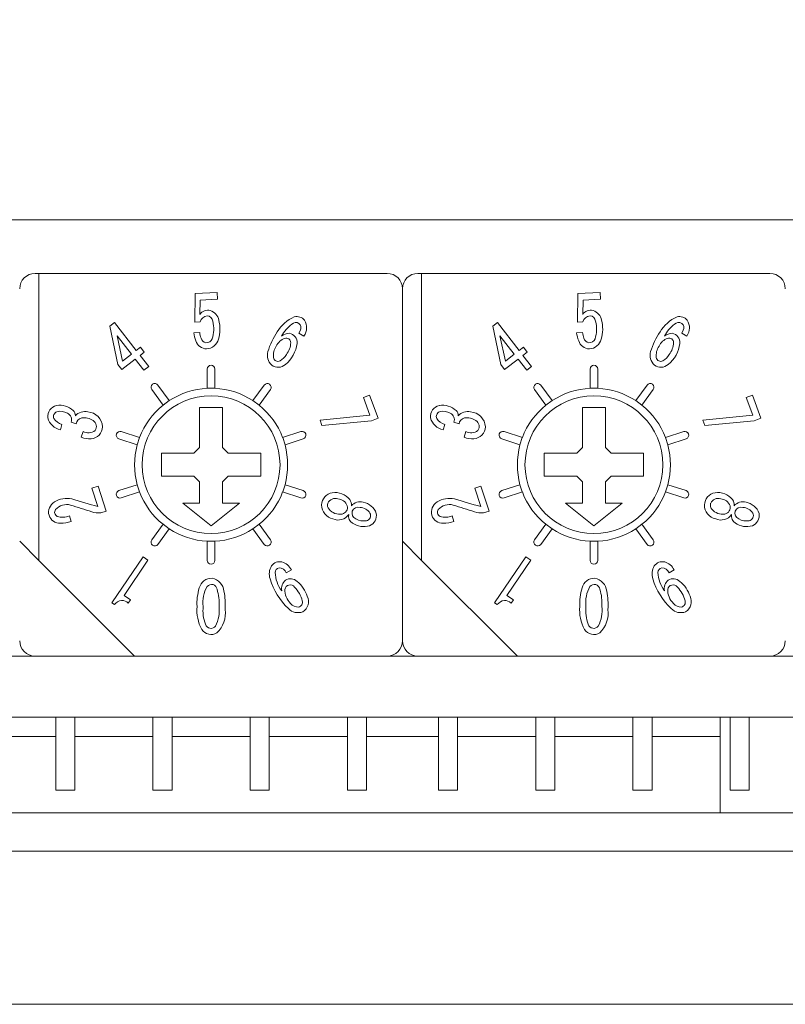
# Model space of a CAD drawing. Header units: millimetres. Extents: x 0 to 594, y 0 to 420.
# Tile 9 of 14: x 252 to 272, y 127 to 153. Entities that reach past the tile are written whole.
import ezdxf

# ---------------------------------------------------------------- set-up
doc = ezdxf.new("R2010")
doc.units = ezdxf.units.MM
doc.header["$PDSIZE"] = -1
doc.styles.get("Standard").update_dxf_attribs({"font": 'txt.shx', "bigfont": 'whgtxt.shx'})
doc.dimstyles.new('ISO-25', dxfattribs={"dimtxt": 2.5, "dimasz": 2.5, "dimexe": 1.25, "dimexo": 0.625, "dimtad": 1, "dimtxsty": 'Standard', "dimcen": 2.5, "dimadec": 0, "dimazin": 0, "dimtfac": 1, "dimtmove": 0, "dimatfit": 3, "dimfxl": 0, "dimarcsym": 0})

# ---------------------------------------------------------------- blocks, each defined once
blk = doc.blocks.new('*D26')
at = {"color": 8, "lineweight": -2}
for p, q in [((224.792, 148.084), (224.792, 165.152)), ((351.792, 148.084), (351.792, 165.152)), ((228.792, 163.152), (347.792, 163.152))]:
    blk.add_line(p, q, dxfattribs=at)
at = {"color": 8}
for points in [[(228.792, 163.818), (228.792, 162.485), (224.792, 163.152)], [(347.792, 163.818), (347.792, 162.485), (351.792, 163.152)]]:
    blk.add_solid(points, dxfattribs=at)
at = {"layer": 'Defpoints', "color": 0}
for p in [(351.792, 163.152), (224.792, 146.084), (351.792, 146.084)]:
    blk.add_point(p, dxfattribs=at)
at = {"color": 3, "insert": (288.292, 167.152), "char_height": 4, "attachment_point": 5}
blk.add_mtext('\\A1;127', dxfattribs=at)

msp = doc.modelspace()

# ---------------------------------------------------------------- linework, layer by layer
at = {"color": 7, "linetype": 'Continuous', "lineweight": 15}
for p, q in [((231.2419, 147.2844), (283.2919, 147.2844)), ((252.1919, 145.8844), (252.2919, 145.8844)), ((261.3919, 145.8844), (252.2919, 145.8844)), ((252.2919, 145.8844), (252.2919, 138.3844)), ((262.1919, 145.8844), (262.2919, 145.8844)), ((271.3919, 145.8844), (262.2919, 145.8844)), ((262.2919, 145.8844), (262.2919, 138.3844)), ((256.9526, 145.3813), (256.3741, 145.355)), ((256.9604, 145.2094), (256.9526, 145.3813)), ((261.7919, 136.2844), (261.7919, 145.4844)), ((266.9526, 145.3813), (266.3741, 145.355)), ((266.9604, 145.2094), (266.9526, 145.3813)), ((256.3741, 145.355), (256.3677, 144.6134)), ((256.5, 144.8132), (256.5097, 145.1887)), ((256.5097, 145.1887), (256.9604, 145.2094)), ((266.3741, 145.355), (266.3677, 144.6134)), ((266.5, 144.8132), (266.5097, 145.1887)), ((266.5097, 145.1887), (266.9604, 145.2094)), ((256.3677, 144.6134), (256.5023, 144.6194)), ((266.3677, 144.6134), (266.5023, 144.6194)), ((254.2716, 144.598), (254.1499, 144.5036)), ((254.1499, 144.5036), (254.3572, 143.5059)), ((254.8378, 143.8682), (254.2716, 144.598)), ((259.1233, 144.3997), (259.0869, 144.3264)), ((264.2716, 144.598), (264.1499, 144.5036)), ((264.1499, 144.5036), (264.3572, 143.5059)), ((264.8378, 143.8682), (264.2716, 144.598)), ((269.1233, 144.3997), (269.0869, 144.3264)), ((254.337, 144.2555), (254.7128, 143.7711)), ((254.4786, 143.5894), (254.337, 144.2555)), ((256.4947, 144.3411), (256.3401, 144.3338)), ((259.0869, 144.3264), (259.2187, 144.2476)), ((264.337, 144.2555), (264.7128, 143.7711)), ((264.4786, 143.5894), (264.337, 144.2555)), ((266.4947, 144.3411), (266.3401, 144.3338)), ((269.0869, 144.3264), (269.2187, 144.2476)), ((254.9487, 143.9542), (254.8378, 143.8682)), ((255.0461, 143.8286), (254.9487, 143.9542)), ((264.9487, 143.9542), (264.8378, 143.8682)), ((265.0461, 143.8286), (264.9487, 143.9542)), ((254.4598, 143.3737), (254.8102, 143.6455)), ((254.7128, 143.7711), (254.4786, 143.5894)), ((254.8102, 143.6455), (255.0371, 143.3531)), ((254.9353, 143.7426), (255.0461, 143.8286)), ((255.1621, 143.4502), (254.9353, 143.7426)), ((264.4598, 143.3737), (264.8102, 143.6455)), ((264.7128, 143.7711), (264.4786, 143.5894)), ((264.8102, 143.6455), (265.0371, 143.3531)), ((264.9353, 143.7426), (265.0461, 143.8286)), ((265.1621, 143.4502), (264.9353, 143.7426)), ((254.3572, 143.5059), (254.4598, 143.3737)), ((255.0371, 143.3531), (255.1621, 143.4502)), ((256.6919, 142.8819), (256.6919, 143.3844)), ((256.8919, 143.3844), (256.8919, 142.8819)), ((264.3572, 143.5059), (264.4598, 143.3737)), ((265.0371, 143.3531), (265.1621, 143.4502)), ((266.6919, 142.8819), (266.6919, 143.3844)), ((266.8919, 143.3844), (266.8919, 142.8819)), ((255.5369, 142.4416), (255.2415, 142.8482)), ((255.4033, 142.9657), (255.6987, 142.5592)), ((257.8851, 142.5592), (258.1804, 142.9657)), ((258.3422, 142.8482), (258.0469, 142.4416)), ((265.5369, 142.4416), (265.2415, 142.8482)), ((265.4033, 142.9657), (265.6987, 142.5592)), ((267.8851, 142.5592), (268.1804, 142.9657)), ((268.3422, 142.8482), (268.0469, 142.4416)), ((255.5369, 142.4416), (255.6987, 142.5592)), ((257.8851, 142.5592), (258.0469, 142.4416)), ((260.9337, 142.6996), (260.772, 142.6409)), ((260.772, 142.6409), (260.9397, 142.1788)), ((261.1519, 142.0983), (260.9337, 142.6996)), ((265.5369, 142.4416), (265.6987, 142.5592)), ((267.8851, 142.5592), (268.0469, 142.4416)), ((270.9338, 142.6996), (270.772, 142.6409)), ((270.772, 142.6409), (270.9397, 142.1788)), ((271.1519, 142.0983), (270.9338, 142.6996)), ((256.4919, 142.3844), (257.0919, 142.3844)), ((256.4919, 142.3844), (256.4919, 141.3344)), ((257.0919, 141.3344), (257.0919, 142.3844)), ((266.4919, 142.3844), (267.0919, 142.3844)), ((266.4919, 142.3844), (266.4919, 141.3344)), ((267.0919, 141.3344), (267.0919, 142.3844)), ((260.9397, 142.1788), (259.6382, 142.0505)), ((259.6382, 142.0505), (259.6886, 141.9113)), ((259.6886, 141.9113), (260.9778, 142.0351)), ((260.9778, 142.0351), (261.1519, 142.0983)), ((270.9397, 142.1788), (269.6382, 142.0505)), ((269.6382, 142.0505), (269.6886, 141.9113)), ((269.6886, 141.9113), (270.9778, 142.0351)), ((270.9778, 142.0351), (271.1519, 142.0983)), ((252.8537, 141.796), (252.8966, 141.9377)), ((253.1331, 141.9929), (253.2701, 141.9515)), ((262.8537, 141.796), (262.8966, 141.9377)), ((263.1331, 141.9929), (263.2701, 141.9515)), ((253.4466, 141.7503), (253.4017, 141.6021)), ((254.8612, 141.4065), (254.3833, 141.5618)), ((254.4451, 141.752), (254.923, 141.5968)), ((258.6607, 141.5968), (259.1386, 141.752)), ((259.2004, 141.5618), (258.7225, 141.4065)), ((263.4466, 141.7503), (263.4017, 141.6021)), ((264.8612, 141.4065), (264.3833, 141.5618)), ((264.4451, 141.752), (264.923, 141.5968)), ((268.6607, 141.5968), (269.1386, 141.752)), ((269.2004, 141.5618), (268.7225, 141.4065)), ((256.3419, 141.1844), (256.4919, 141.3344)), ((257.0919, 141.3344), (257.2419, 141.1844)), ((266.3419, 141.1844), (266.4919, 141.3344)), ((267.0919, 141.3344), (267.2419, 141.1844)), ((256.3419, 141.1844), (255.4919, 141.1844)), ((255.4919, 140.5844), (255.4919, 141.1844)), ((258.0919, 141.1844), (257.2419, 141.1844)), ((258.0919, 141.1844), (258.0919, 140.5844)), ((266.3419, 141.1844), (265.4919, 141.1844)), ((265.4919, 140.5844), (265.4919, 141.1844)), ((268.0919, 141.1844), (267.2419, 141.1844)), ((268.0919, 141.1844), (268.0919, 140.5844)), ((255.4919, 140.5844), (256.3419, 140.5844)), ((256.4919, 140.4344), (256.3419, 140.5844)), ((257.2419, 140.5844), (257.0919, 140.4344)), ((257.2419, 140.5844), (258.0919, 140.5844)), ((265.4919, 140.5844), (266.3419, 140.5844)), ((266.4919, 140.4344), (266.3419, 140.5844)), ((267.2419, 140.5844), (267.0919, 140.4344)), ((267.2419, 140.5844), (268.0919, 140.5844)), ((253.84, 140.3227), (253.6802, 140.2707)), ((253.6802, 140.2707), (253.836, 139.7922)), ((254.0518, 139.6719), (253.84, 140.3227)), ((254.3833, 140.207), (254.8612, 140.3622)), ((256.4919, 139.8844), (256.4919, 140.4344)), ((257.0919, 140.4344), (257.0919, 139.8844)), ((258.7225, 140.3622), (259.2004, 140.207)), ((263.84, 140.3227), (263.6802, 140.2707)), ((263.6802, 140.2707), (263.836, 139.7922)), ((264.0518, 139.6719), (263.84, 140.3227)), ((264.3833, 140.207), (264.8612, 140.3622)), ((266.4919, 139.8844), (266.4919, 140.4344)), ((267.0919, 140.4344), (267.0919, 139.8844)), ((268.7225, 140.3622), (269.2004, 140.207)), ((254.923, 140.172), (254.4451, 140.0167)), ((259.1386, 140.0167), (258.6607, 140.172)), ((264.923, 140.172), (264.4451, 140.0167)), ((269.1386, 140.0167), (268.6607, 140.172)), ((256.0509, 139.8844), (256.4919, 139.8844)), ((256.0509, 139.8844), (256.7919, 139.2844)), ((256.7919, 139.2844), (257.5328, 139.8844)), ((257.5328, 139.8844), (257.0919, 139.8844)), ((266.0509, 139.8844), (266.4919, 139.8844)), ((266.0509, 139.8844), (266.7919, 139.2844)), ((266.7919, 139.2844), (267.5328, 139.8844)), ((267.5328, 139.8844), (267.0919, 139.8844)), ((253.1367, 139.4023), (253.089, 139.5491)), ((253.9079, 139.6251), (254.0518, 139.6719)), ((263.1367, 139.4023), (263.089, 139.5491)), ((263.9079, 139.6251), (264.0518, 139.6719)), ((255.2415, 138.9206), (255.5369, 139.3272)), ((255.6987, 139.2096), (255.4033, 138.8031)), ((255.6987, 139.2096), (255.5369, 139.3272)), ((258.0469, 139.3272), (257.8851, 139.2096)), ((258.1804, 138.8031), (257.8851, 139.2096)), ((258.0469, 139.3272), (258.3422, 138.9206)), ((265.2415, 138.9206), (265.5369, 139.3272)), ((265.6987, 139.2096), (265.4033, 138.8031)), ((265.6987, 139.2096), (265.5369, 139.3272)), ((268.0469, 139.3272), (267.8851, 139.2096)), ((268.1804, 138.8031), (267.8851, 139.2096)), ((268.0469, 139.3272), (268.3422, 138.9206)), ((251.7919, 138.8844), (252.2919, 138.3844)), ((256.7919, 138.8844), (256.6919, 138.8869)), ((256.6919, 138.3844), (256.6919, 138.8869)), ((256.8919, 138.8869), (256.7919, 138.8844)), ((256.8919, 138.8869), (256.8919, 138.3844)), ((261.7919, 138.8844), (262.2919, 138.3844)), ((266.7919, 138.8844), (266.6919, 138.8869)), ((266.6919, 138.3844), (266.6919, 138.8869)), ((266.8919, 138.8869), (266.7919, 138.8844)), ((266.8919, 138.8869), (266.8919, 138.3844)), ((255.0137, 138.4803), (254.1995, 137.2731)), ((255.1422, 138.3936), (255.0137, 138.4803)), ((265.0137, 138.4803), (264.1995, 137.2731)), ((265.1422, 138.3936), (265.0137, 138.4803)), ((252.2919, 138.3844), (254.7919, 135.8844)), ((254.5205, 137.4702), (255.1422, 138.3936)), ((262.2919, 138.3844), (264.7919, 135.8844)), ((264.5205, 137.4702), (265.1422, 138.3936)), ((258.7567, 138.0604), (258.8882, 138.142)), ((268.7567, 138.0604), (268.8882, 138.142)), ((254.6872, 137.358), (254.5205, 137.4702)), ((264.6872, 137.358), (264.5205, 137.4702)), ((254.1995, 137.2731), (254.2665, 137.2278)), ((254.6272, 137.269), (254.6872, 137.358)), ((264.1995, 137.2731), (264.2665, 137.2278)), ((264.6272, 137.269), (264.6872, 137.358)), ((251.2919, 135.8844), (345.2919, 135.8844)), ((254.7919, 135.8844), (261.3919, 135.8844)), ((264.7919, 135.8844), (271.3919, 135.8844)), ((231.2919, 134.2844), (345.2919, 134.2844)), ((252.7319, 134.2844), (252.7319, 132.3844)), ((253.2319, 132.3844), (253.2319, 134.2844)), ((255.2719, 134.2844), (255.2719, 132.3844)), ((255.7719, 132.3844), (255.7719, 134.2844)), ((257.8119, 134.2844), (257.8119, 132.3844)), ((258.3119, 132.3844), (258.3119, 134.2844)), ((260.3519, 134.2844), (260.3519, 132.3844)), ((260.8519, 132.3844), (260.8519, 134.2844)), ((262.7319, 134.2844), (262.7319, 132.3844)), ((263.2319, 132.3844), (263.2319, 134.2844)), ((265.2719, 134.2844), (265.2719, 132.3844)), ((265.7719, 132.3844), (265.7719, 134.2844)), ((267.8119, 134.2844), (267.8119, 132.3844)), ((268.3119, 132.3844), (268.3119, 134.2844)), ((270.0919, 134.2844), (270.0919, 131.7844)), ((270.3519, 134.2844), (270.3519, 132.3844)), ((270.8519, 132.3844), (270.8519, 134.2844)), ((244.2919, 133.7844), (252.7319, 133.7844)), ((253.2319, 133.7844), (255.2719, 133.7844)), ((255.7719, 133.7844), (257.8119, 133.7844)), ((258.3119, 133.7844), (260.3519, 133.7844)), ((260.8519, 133.7844), (262.7319, 133.7844)), ((263.2319, 133.7844), (265.2719, 133.7844)), ((265.7719, 133.7844), (267.8119, 133.7844)), ((268.3119, 133.7844), (270.0919, 133.7844)), ((252.7319, 132.3844), (253.2319, 132.3844)), ((255.2719, 132.3844), (255.7719, 132.3844)), ((257.8119, 132.3844), (258.3119, 132.3844)), ((260.3519, 132.3844), (260.8519, 132.3844)), ((262.7319, 132.3844), (263.2319, 132.3844)), ((265.2719, 132.3844), (265.7719, 132.3844)), ((267.8119, 132.3844), (268.3119, 132.3844)), ((270.3519, 132.3844), (270.8519, 132.3844)), ((241.5919, 131.7844), (338.7919, 131.7844)), ((221.2919, 130.7844), (355.2919, 130.7844)), ((221.2919, 126.7844), (355.2919, 126.7844))]:
    msp.add_line(p, q, dxfattribs=at)
at = {"color": 7, "linetype": 'Continuous', "lineweight": 15, "flags": 128}
for points in [[(256.6919, 142.8819), (256.7919, 142.8844), (256.8919, 142.8819)], [(266.6919, 142.8819), (266.7919, 142.8844), (266.8919, 142.8819)], [(254.8612, 141.4065), (254.9218, 141.5936), (254.923, 141.5968)], [(258.6607, 141.5968), (258.6619, 141.5936), (258.7225, 141.4065)], [(264.8612, 141.4065), (264.9218, 141.5936), (264.923, 141.5968)], [(268.6607, 141.5968), (268.6619, 141.5936), (268.7225, 141.4065)], [(254.923, 140.172), (254.9218, 140.1752), (254.8612, 140.3622)], [(258.7225, 140.3622), (258.6619, 140.1752), (258.6607, 140.172)], [(264.923, 140.172), (264.9218, 140.1752), (264.8612, 140.3622)], [(268.7225, 140.3622), (268.6619, 140.1752), (268.6607, 140.172)]]:
    msp.add_lwpolyline(points, dxfattribs=at)
at = {"color": 7, "linetype": 'Continuous', "lineweight": 15}
for centre in [(256.7919, 140.8844), (266.7919, 140.8844)]:
    msp.add_circle(centre, 1.8, dxfattribs=at)
for centre, radius, start, end in [((252.1919, 145.4844), 0.4, 90, 180), ((261.3919, 145.4844), 0.4, 0, 90), ((262.1919, 145.4844), 0.4, 90, 180), ((271.3919, 145.4844), 0.4, 0, 90), ((256.7016, 144.6843), 0.2392, 72.98202, 147.40703), ((256.6651, 144.5948), 0.3356, 11.68513, 71.49537), ((266.7016, 144.6843), 0.2392, 72.98202, 147.40703), ((266.6651, 144.5948), 0.3356, 11.68513, 71.49537), ((256.7272, 144.5461), 0.2366, 98.98098, 161.9342), ((256.6652, 144.6098), 0.1718, 8.16922, 81.62566), ((256.0152, 144.4263), 0.846, 342.42181, 14.2209), ((256.0646, 144.4321), 0.9573, 344.02392, 13.9449), ((259.3254, 143.8946), 0.9262, 112.82607, 150.21616), ((259.0311, 144.5018), 0.2549, 38.7268, 104.75904), ((258.9209, 144.4627), 0.3673, 324.16594, 32.72641), ((266.7272, 144.5461), 0.2366, 98.98098, 161.9342), ((266.6652, 144.6098), 0.1718, 8.16922, 81.62566), ((266.0152, 144.4263), 0.846, 342.42181, 14.2209), ((266.0646, 144.4321), 0.9573, 344.02392, 13.9449), ((269.3254, 143.8946), 0.9262, 112.82607, 150.21616), ((269.0311, 144.5018), 0.2549, 38.7268, 104.75904), ((268.9209, 144.4627), 0.3673, 324.16594, 32.72641), ((260.0231, 143.3173), 1.825, 145.36087, 163.34582), ((259.5262, 143.7574), 1.0184, 128.11153, 151.26951), ((259.0052, 144.4462), 0.1556, 58.48407, 133.70674), ((258.9965, 144.467), 0.1436, 332.02469, 51.16551), ((270.0231, 143.3173), 1.825, 145.36087, 163.34582), ((269.5262, 143.7574), 1.0184, 128.11153, 151.26951), ((269.0052, 144.4462), 0.1556, 58.48407, 133.70674), ((268.9965, 144.467), 0.1436, 332.02469, 51.16551), ((257.1826, 144.4388), 0.8491, 187.10184, 201.86145), ((256.6863, 144.2181), 0.3069, 198.13247, 267.61593), ((257.1441, 144.4142), 0.6535, 186.42013, 200.23801), ((256.6894, 144.2341), 0.1649, 196.18386, 258.78711), ((256.6741, 144.2306), 0.1592, 263.93445, 337.96688), ((256.6567, 144.2491), 0.338, 272.8518, 346.23294), ((258.8425, 143.8224), 0.3856, 108.95484, 154.88104), ((258.843, 143.9806), 0.3391, 91.19053, 128.2313), ((258.7548, 144.0744), 0.1188, 359.87995, 108.41525), ((258.7919, 144.0781), 0.2456, 354.81654, 79.67737), ((267.1826, 144.4388), 0.8491, 187.10184, 201.86145), ((266.6863, 144.2181), 0.3069, 198.13247, 267.61593), ((267.1441, 144.4142), 0.6535, 186.42013, 200.23801), ((266.6894, 144.2341), 0.1649, 196.18386, 258.78711), ((266.6741, 144.2306), 0.1592, 263.93445, 337.96688), ((266.6567, 144.2491), 0.338, 272.8518, 346.23294), ((268.8425, 143.8224), 0.3856, 108.95484, 154.88104), ((268.843, 143.9806), 0.3391, 91.19053, 128.2313), ((268.7548, 144.0744), 0.1188, 359.87995, 108.41525), ((268.7919, 144.0781), 0.2456, 354.81654, 79.67737), ((258.6097, 143.7447), 0.3485, 164.06119, 227.50991), ((258.8681, 143.7379), 0.4494, 146.47922, 186.98324), ((258.1893, 144.1616), 0.8538, 309.5094, 352.88674), ((258.3384, 144.098), 0.5358, 321.61021, 357.4492), ((268.6097, 143.7447), 0.3485, 164.06119, 227.50991), ((268.8681, 143.7379), 0.4494, 146.47922, 186.98324), ((268.1893, 144.1616), 0.8538, 309.5094, 352.88674), ((268.3384, 144.098), 0.5358, 321.61021, 357.4492), ((258.5395, 143.7026), 0.1191, 189.34029, 296.6882), ((258.3581, 143.9914), 0.4597, 300.73632, 330.53466), ((268.5395, 143.7026), 0.1191, 189.34029, 296.6882), ((268.3581, 143.9914), 0.4597, 300.73632, 330.53466), ((256.7919, 143.3844), 0.1, 0, 180), ((258.544, 143.7179), 0.2859, 233.61921, 311.23707), ((266.7919, 143.3844), 0.1, 0, 180), ((268.544, 143.7179), 0.2859, 233.61921, 311.23707), ((255.3224, 142.9069), 0.1, 36, 216), ((256.7919, 140.8844), 2, 92.86598, 123.13402), ((256.7919, 140.8844), 2, 56.86598, 87.13402), ((258.2613, 142.9069), 0.1, 324, 144), ((265.3224, 142.9069), 0.1, 36, 216), ((266.7919, 140.8844), 2, 92.86598, 123.13402), ((266.7919, 140.8844), 2, 56.86598, 87.13402), ((268.2613, 142.9069), 0.1, 324, 144), ((252.8176, 142.1443), 0.2942, 102.46378, 186.555), ((252.8374, 141.9084), 0.5298, 47.93207, 99.04912), ((253.0619, 142.1716), 0.1842, 357.19827, 44.91343), ((256.7919, 140.8844), 2, 128.86598, 159.13402), ((256.7919, 140.8844), 2, 20.86598, 51.13402), ((262.8176, 142.1443), 0.2942, 102.46378, 186.555), ((262.8374, 141.9084), 0.5298, 47.93207, 99.04912), ((263.0619, 142.1716), 0.1842, 357.19827, 44.91343), ((266.7919, 140.8844), 2, 128.86598, 159.13402), ((266.7919, 140.8844), 2, 20.86598, 51.13402), ((252.9483, 142.2234), 0.4378, 194.91577, 257.51774), ((252.8083, 142.1441), 0.1332, 111.86862, 203.88249), ((252.9728, 142.2636), 0.3347, 211.21408, 256.83258), ((252.8538, 141.9335), 0.3474, 58.06204, 105.88684), ((252.9643, 142.0615), 0.1823, 337.88869, 66.26559), ((253.4885, 141.958), 0.3173, 74.91558, 139.84455), ((253.4447, 141.9354), 0.1754, 101.06562, 174.745), ((253.4696, 141.6846), 0.427, 55.83606, 97.88174), ((253.5465, 141.854), 0.4111, 3.09048, 86.57573), ((253.618, 141.8863), 0.177, 322.9606, 58.92395), ((262.9483, 142.2234), 0.4378, 194.91577, 257.51774), ((262.8083, 142.1441), 0.1332, 111.86862, 203.88249), ((262.9728, 142.2636), 0.3347, 211.21408, 256.83258), ((262.8538, 141.9335), 0.3474, 58.06204, 105.88684), ((262.9643, 142.0615), 0.1823, 337.88869, 66.26559), ((263.4885, 141.958), 0.3173, 74.91558, 139.84455), ((263.4447, 141.9354), 0.1754, 101.06562, 174.745), ((263.4696, 141.6846), 0.427, 55.83606, 97.88174), ((263.5465, 141.854), 0.4111, 3.09048, 86.57573), ((263.618, 141.8863), 0.177, 322.9606, 58.92395), ((253.5804, 142.0047), 0.2874, 242.25449, 308.48648), ((253.6398, 141.8821), 0.3172, 272.86592, 358.93355), ((263.5804, 142.0047), 0.2874, 242.25449, 308.48648), ((263.6398, 141.8821), 0.3172, 272.86592, 358.93355), ((253.6034, 142.0978), 0.5351, 247.85265, 275.60305), ((254.4142, 141.6569), 0.1, 72, 252), ((259.1695, 141.6569), 0.1, 288, 108), ((263.6034, 142.0978), 0.5351, 247.85265, 275.60305), ((264.4142, 141.6569), 0.1, 72, 252), ((269.1695, 141.6569), 0.1, 288, 108), ((256.7919, 140.8844), 2, 164.86598, 195.13402), ((256.7919, 140.8844), 2, 344.86598, 15.13402), ((266.7919, 140.8844), 2, 164.86598, 195.13402), ((266.7919, 140.8844), 2, 344.86598, 15.13402), ((253.0249, 139.3826), 0.6211, 78.24105, 121.60158), ((257.5522, 153.8912), 14.5805, 252.43285, 255.23372), ((254.4142, 140.1119), 0.1, 108, 288), ((256.7919, 140.8844), 2, 200.86598, 231.13402), ((256.7919, 140.8844), 2, 308.86598, 339.13402), ((259.1695, 140.1119), 0.1, 252, 72), ((260.0184, 139.8198), 0.34, 100.64112, 177.43159), ((260.0358, 139.7938), 0.2117, 70.52984, 156.1166), ((260.0263, 139.6649), 0.4941, 38.60998, 98.21731), ((260.0786, 139.7016), 0.2931, 22.40815, 84.57781), ((260.2272, 139.8363), 0.2303, 353.44098, 36.49015), ((263.0249, 139.3826), 0.6211, 78.24105, 121.60158), ((267.5522, 153.8912), 14.5805, 252.43285, 255.23372), ((264.4142, 140.1119), 0.1, 108, 288), ((266.7919, 140.8844), 2, 200.86598, 231.13402), ((266.7919, 140.8844), 2, 308.86598, 339.13402), ((269.1695, 140.1119), 0.1, 252, 72), ((270.0184, 139.8198), 0.34, 100.64112, 177.43159), ((270.0358, 139.7938), 0.2117, 70.52984, 156.1166), ((270.0263, 139.6649), 0.4941, 38.60998, 98.21731), ((270.0786, 139.7016), 0.2931, 22.40815, 84.57781), ((270.2272, 139.8363), 0.2303, 353.44098, 36.49015), ((252.8582, 139.6439), 0.3112, 120.68225, 195.05464), ((252.8238, 139.6432), 0.1191, 143.72831, 245.1933), ((253.0169, 139.4584), 0.3857, 74.59831, 138.56035), ((248.5809, 124.512), 15.9764, 71.41127, 73.49668), ((260.0523, 139.8355), 0.3736, 180.06741, 257.77627), ((260.001, 139.827), 0.1673, 161.69271, 219.50024), ((260.157, 139.971), 0.3795, 221.29433, 278.76541), ((260.1755, 139.7708), 0.1792, 282.68018, 13.73286), ((260.6829, 139.6185), 0.2969, 73.75934, 139.82365), ((260.642, 139.5988), 0.1762, 76.43751, 156.36134), ((260.6576, 139.4277), 0.3434, 33.83811, 85.69985), ((260.6915, 139.4709), 0.439, 19.04615, 80.23595), ((262.8582, 139.6439), 0.3112, 120.68225, 195.05464), ((262.8238, 139.6432), 0.1191, 143.72831, 245.1933), ((263.0169, 139.4584), 0.3857, 74.59831, 138.56035), ((258.5809, 124.512), 15.9764, 71.41127, 73.49668), ((270.0523, 139.8355), 0.3736, 180.06741, 257.77627), ((270.001, 139.827), 0.1673, 161.69271, 219.50024), ((270.157, 139.971), 0.3795, 221.29433, 278.76541), ((270.1755, 139.7708), 0.1792, 282.68018, 13.73286), ((270.6829, 139.6185), 0.2969, 73.75934, 139.82365), ((270.642, 139.5988), 0.1762, 76.43751, 156.36134), ((270.6576, 139.4277), 0.3434, 33.83811, 85.69985), ((270.6915, 139.4709), 0.439, 19.04615, 80.23595), ((252.8414, 139.6552), 0.2984, 197.9786, 272.92082), ((252.9125, 139.9699), 0.4563, 252.3099, 292.75562), ((253.873, 140.284), 0.6598, 252.42573, 273.03774), ((260.1134, 139.7684), 0.3294, 244.80725, 326.53392), ((260.5917, 139.5408), 0.2087, 167.26279, 239.90201), ((260.6341, 139.6208), 0.1611, 162.43687, 248.30396), ((260.778, 139.8084), 0.3939, 238.90282, 280.1249), ((260.8174, 139.5572), 0.1398, 282.34176, 26.17777), ((260.8149, 139.5622), 0.2961, 293.07039, 10.09831), ((262.8414, 139.6552), 0.2984, 197.9786, 272.92082), ((262.9125, 139.9699), 0.4563, 252.3099, 292.75562), ((263.873, 140.284), 0.6598, 252.42573, 273.03774), ((270.1134, 139.7684), 0.3294, 244.80725, 326.53392), ((270.5917, 139.5408), 0.2087, 167.26279, 239.90201), ((270.6341, 139.6208), 0.1611, 162.43687, 248.30396), ((270.778, 139.8084), 0.3939, 238.90282, 280.1249), ((270.8174, 139.5572), 0.1398, 282.34176, 26.17777), ((270.8149, 139.5622), 0.2961, 293.07039, 10.09831), ((252.8706, 140.1634), 0.8063, 269.00908, 289.27619), ((256.7919, 140.8844), 2, 236.86598, 267.13402), ((256.7919, 140.8844), 2, 272.86598, 303.13402), ((260.7785, 139.7626), 0.4968, 234.08149, 287.87549), ((262.8706, 140.1634), 0.8063, 269.00908, 289.27619), ((266.7919, 140.8844), 2, 236.86598, 267.13402), ((266.7919, 140.8844), 2, 272.86598, 303.13402), ((270.7785, 139.7626), 0.4968, 234.08149, 287.87549), ((255.3224, 138.8619), 0.1, 144, 324), ((258.2613, 138.8619), 0.1, 216, 36), ((265.3224, 138.8619), 0.1, 144, 324), ((268.2613, 138.8619), 0.1, 216, 36), ((256.7919, 138.3844), 0.1, 180, 0), ((258.7464, 138.0277), 0.4344, 150.34966, 197.06611), ((258.5836, 138.0866), 0.2654, 77.14145, 144.01097), ((258.5967, 138.0654), 0.1304, 103.73024, 178.57352), ((258.5535, 137.97), 0.2224, 23.99739, 86.84549), ((258.5071, 137.932), 0.4351, 28.86488, 71.84723), ((266.7919, 138.3844), 0.1, 180, 0), ((268.7464, 138.0277), 0.4344, 150.34966, 197.06611), ((268.5836, 138.0866), 0.2654, 77.14145, 144.01097), ((268.5967, 138.0654), 0.1304, 103.73024, 178.57352), ((268.5535, 137.97), 0.2224, 23.99739, 86.84549), ((268.5071, 137.932), 0.4351, 28.86488, 71.84723), ((256.7999, 137.5924), 0.3246, 86.91539, 166.55392), ((256.7487, 137.5422), 0.3806, 5.85317, 79.60589), ((259.293, 138.0919), 0.827, 181.60859, 217.38155), ((266.7999, 137.5924), 0.3246, 86.91539, 166.55392), ((266.7487, 137.5422), 0.3806, 5.85317, 79.60589), ((269.293, 138.0919), 0.827, 181.60859, 217.38155), ((257.7771, 137.2618), 1.3552, 162.56457, 183.34328), ((257.4123, 137.2875), 0.8341, 150.0578, 187.21221), ((256.8023, 137.6094), 0.1471, 8.29366, 140.06835), ((260.0545, 138.4292), 1.8027, 197.06153, 226.408), ((258.9247, 137.6442), 0.2939, 130.57018, 190.67067), ((258.8592, 137.6026), 0.141, 37.0089, 169.6468), ((258.8655, 137.6528), 0.252, 46.71747, 121.5795), ((258.4256, 137.1455), 0.7695, 13.67257, 44.77586), ((258.5421, 137.213), 0.7966, 17.00649, 51.47851), ((267.7771, 137.2618), 1.3552, 162.56457, 183.34328), ((267.4123, 137.2875), 0.8341, 150.0578, 187.21221), ((266.8023, 137.6094), 0.1471, 8.29366, 140.06835), ((270.0545, 138.4292), 1.8027, 197.06153, 226.408), ((268.9247, 137.6442), 0.2939, 130.57018, 190.67067), ((268.8592, 137.6026), 0.141, 37.0089, 169.6468), ((268.8655, 137.6528), 0.252, 46.71747, 121.5795), ((268.4256, 137.1455), 0.7695, 13.67257, 44.77586), ((268.5421, 137.213), 0.7966, 17.00649, 51.47851), ((255.7556, 137.2667), 1.2466, 356.14081, 16.9749), ((255.2017, 137.2098), 1.961, 356.88025, 10.91277), ((259.1967, 137.6093), 0.4766, 177.75561, 226.76548), ((259.0286, 137.3061), 0.3088, 300.90657, 26.93463), ((265.7556, 137.2667), 1.2466, 356.14081, 16.9749), ((265.2017, 137.2098), 1.961, 356.88025, 10.91277), ((269.1967, 137.6093), 0.4766, 177.75561, 226.76548), ((269.0286, 137.3061), 0.3088, 300.90657, 26.93463), ((254.4968, 137.049), 0.2916, 98.74595, 142.1752), ((254.4547, 137.0849), 0.2522, 46.87264, 90.52104), ((257.4771, 137.084), 1.0575, 174.63916, 208.47606), ((257.6067, 137.0784), 1.0273, 174.16601, 200.776), ((256.1181, 137.0762), 0.8876, 332.62383, 6.89819), ((259.0723, 137.4145), 0.2531, 217.0453, 271.80569), ((259.0474, 137.289), 0.1316, 284.49196, 16.96075), ((264.4968, 137.049), 0.2916, 98.74595, 142.1752), ((264.4547, 137.0849), 0.2522, 46.87264, 90.52104), ((267.4771, 137.084), 1.0575, 174.63916, 208.47606), ((267.6067, 137.0784), 1.0273, 174.16601, 200.776), ((266.1181, 137.0762), 0.8876, 332.62383, 6.89819), ((269.0723, 137.4145), 0.2531, 217.0453, 271.80569), ((269.0474, 137.289), 0.1316, 284.49196, 16.96075), ((256.4308, 137.0154), 0.7343, 314.45493, 6.85081), ((259.0619, 137.3679), 0.3499, 224.30747, 290.9887), ((266.4308, 137.0154), 0.7343, 314.45493, 6.85081), ((269.0619, 137.3679), 0.3499, 224.30747, 290.9887), ((256.7878, 136.7563), 0.1478, 196.61876, 323.34316), ((266.7878, 136.7563), 0.1478, 196.61876, 323.34316), ((256.7918, 136.74), 0.2921, 213.26449, 301.64013), ((266.7918, 136.74), 0.2921, 213.26449, 301.64013), ((252.1919, 136.2844), 0.4, 180, 270), ((261.3919, 136.2844), 0.4, 270, 0), ((262.1919, 136.2844), 0.4, 180, 270), ((271.3919, 136.2844), 0.4, 270, 0)]:
    msp.add_arc(centre, radius, start, end, dxfattribs=at)

# ---------------------------------------------------------------- dimensions: what is measured, and where the dimension line sits
dim = msp.add_linear_dim(base=(351.7919, 163.1516), p1=(224.7919, 146.0844), p2=(351.7919, 146.0844), dimstyle='ISO-25', override={"dimscale": 2, "dimtxt": 2, "dimasz": 2, "dimexe": 1, "dimexo": 1, "dimgap": 1, "dimdec": 3, "dimzin": 9, "dimdsep": 46, "dimcen": 0, "dimclrd": 8, "dimclre": 8, "dimclrt": 3, "dimadec": 3, "dimazin": 2, "dimtdec": 3, "dimfxl": 0.6, "dimtolj": 1, "dimtzin": 1, "dimarcsym": 1})
dim.commit()
dim.dimension.update_dxf_attribs({"geometry": '*D26', "text_midpoint": (288.2919, 167.1516)})

doc.saveas('drawing.dxf')
